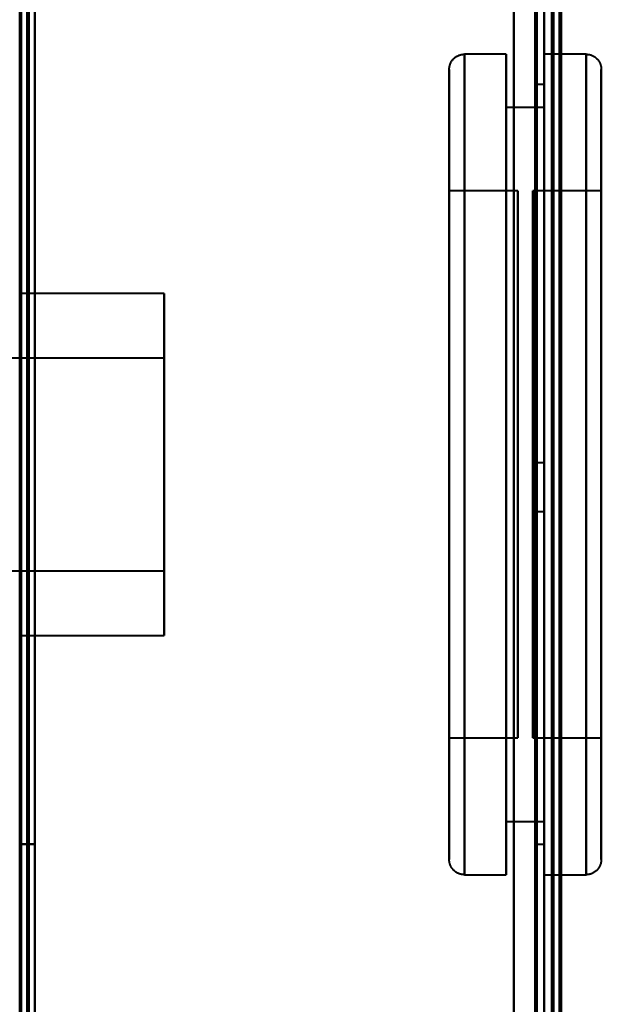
# Model space of a CAD drawing. Header units: millimetres. Extents: x -1087 to 1688, y -120 to 936.
# Tile 39 of 88: x -535 to -496, y 752 to 817. Entities that reach past the tile are written whole.
import ezdxf

# ---------------------------------------------------------------- set-up
doc = ezdxf.new("R2010")
doc.units = ezdxf.units.MM
doc.layers.add('G-IMPT', color=8, linetype='Continuous', lineweight=40)

# ---------------------------------------------------------------- blocks, each defined once
blk = doc.blocks.new('NEXA 400 CALQUES_dwg-748074-Arrière')
at = {"layer": 'G-IMPT'}
for p, q in [((-534.5, 862.272), (-534.5, 129.472)), ((-500, 827.772), (-500, 128.972)), ((-500, 129.472), (-500, 827.272)), ((-502.5, 814.872), (-505.25, 814.872)), ((-505.25, 814.872), (-505.25, 787.872)), ((-505.25, 814.872), (-505.25, 760.872)), ((-505.25, 787.872), (-505.25, 814.872)), ((-502.5, 814.872), (-502.5, 787.872)), ((-502.5, 787.872), (-502.5, 814.872)), ((-497.25, 814.872), (-500, 814.872)), ((-500, 787.872), (-500, 814.872)), ((-500, 814.872), (-500, 760.872)), ((-500, 814.872), (-500, 760.872)), ((-497.25, 760.872), (-497.25, 814.872)), ((-497.25, 760.872), (-497.25, 814.872)), ((-497.25, 814.872), (-497.25, 787.872)), ((-497.25, 814.872), (-497.25, 787.872)), ((-506.25, 813.872), (-506.25, 787.872)), ((-506.25, 787.872), (-506.25, 813.872)), ((-506.25, 761.872), (-506.25, 813.872)), ((-496.25, 787.872), (-496.25, 813.872)), ((-496.25, 813.872), (-496.25, 787.872)), ((-496.25, 813.872), (-496.25, 761.872)), ((-500, 812.872), (-500.5, 812.872)), ((-500.5, 812.872), (-500.5, 787.872)), ((-500.5, 787.872), (-500.5, 812.872)), ((-500, 812.872), (-500, 787.872)), ((-500, 787.872), (-500, 812.872)), ((-500, 811.372), (-502.5, 811.372)), ((-502.5, 811.372), (-502.5, 787.872)), ((-502.5, 787.872), (-502.5, 811.372)), ((-500, 811.372), (-500, 787.872)), ((-500, 787.872), (-500, 811.372)), ((-501.75, 805.872), (-506.25, 805.872)), ((-506.25, 805.872), (-506.25, 787.872)), ((-506.25, 769.872), (-506.25, 805.872)), ((-506.25, 769.872), (-506.25, 805.872)), ((-501.75, 805.872), (-501.75, 769.872)), ((-501.75, 805.872), (-501.75, 769.872)), ((-501.75, 787.872), (-501.75, 805.872)), ((-496.25, 805.872), (-500.75, 805.872)), ((-500.75, 787.872), (-500.75, 805.872)), ((-500.75, 805.872), (-500.75, 787.872)), ((-496.25, 787.872), (-496.25, 805.872)), ((-496.25, 805.872), (-496.25, 787.872)), ((-525, 799.122), (-534.5, 799.122)), ((-534.5, 787.872), (-534.5, 799.122)), ((-534.5, 799.122), (-534.5, 776.622)), ((-534.5, 799.122), (-534.5, 776.622)), ((-525, 776.622), (-525, 799.122)), ((-525, 776.622), (-525, 799.122)), ((-525, 799.122), (-525, 787.872)), ((-525, 794.872), (-566, 794.872)), ((-525, 787.872), (-525, 794.872)), ((-525, 794.872), (-525, 787.872)), ((-534.5, 776.622), (-534.5, 787.872)), ((-534.5, 776.622), (-534.5, 787.872)), ((-525, 780.872), (-525, 787.872)), ((-525, 787.872), (-525, 780.872)), ((-525, 787.872), (-525, 776.622)), ((-525, 787.872), (-525, 776.622)), ((-506.25, 787.872), (-506.25, 769.872)), ((-506.25, 787.872), (-506.25, 769.872)), ((-506.25, 787.872), (-506.25, 761.872)), ((-506.25, 761.872), (-506.25, 787.872)), ((-505.25, 787.872), (-505.25, 760.872)), ((-505.25, 760.872), (-505.25, 787.872)), ((-502.5, 787.872), (-502.5, 760.872)), ((-502.5, 760.872), (-502.5, 787.872)), ((-502.5, 787.872), (-502.5, 764.372)), ((-502.5, 764.372), (-502.5, 787.872)), ((-501.75, 769.872), (-501.75, 787.872)), ((-501.75, 769.872), (-501.75, 787.872)), ((-500.75, 769.872), (-500.75, 787.872)), ((-500.75, 787.872), (-500.75, 769.872)), ((-500, 787.972), (-500.5, 787.972)), ((-500.5, 787.972), (-500.5, 786.372)), ((-500.5, 786.372), (-500.5, 787.972)), ((-500.5, 787.872), (-500.5, 762.872)), ((-500.5, 762.872), (-500.5, 787.872)), ((-500, 786.372), (-500, 787.972)), ((-500, 786.372), (-500, 787.972)), ((-500, 787.972), (-500, 784.772)), ((-500, 787.972), (-500, 784.772)), ((-500, 787.872), (-500, 764.372)), ((-500, 787.872), (-500, 762.872)), ((-500, 764.372), (-500, 787.872)), ((-500, 762.872), (-500, 787.872)), ((-500, 760.872), (-500, 787.872)), ((-500, 760.872), (-500, 787.872)), ((-497.25, 787.872), (-497.25, 760.872)), ((-496.25, 769.872), (-496.25, 787.872)), ((-496.25, 761.872), (-496.25, 787.872)), ((-496.25, 787.872), (-496.25, 769.872)), ((-496.25, 787.872), (-496.25, 761.872)), ((-500.5, 786.372), (-500.5, 784.772)), ((-500.5, 784.772), (-500.5, 786.372)), ((-500, 784.772), (-500, 786.372)), ((-500.5, 784.772), (-500, 784.772)), ((-566, 780.872), (-525, 780.872)), ((-534.5, 776.622), (-525, 776.622)), ((-506.25, 769.872), (-501.75, 769.872)), ((-500.75, 769.872), (-496.25, 769.872)), ((-502.5, 764.372), (-500, 764.372)), ((-500.5, 762.872), (-500, 762.872)), ((-505.25, 760.872), (-502.5, 760.872)), ((-500, 760.872), (-497.25, 760.872))]:
    blk.add_line(p, q, dxfattribs=at)
at = {"layer": 'G-IMPT', "flags": 128}
for points in [[(-534.5, 128.972), (-534.5, 312.422), (-534.5, 495.872), (-534.5, 679.322), (-534.5, 862.772)], [(-534.4, 862.772), (-534.4, 679.322), (-534.4, 495.872), (-534.4, 312.422), (-534.4, 128.972)], [(-534.4, 862.772), (-534.4, 679.322), (-534.4, 495.872), (-534.4, 312.422), (-534.4, 128.972)], [(-534.4, 128.972), (-534.4, 312.422), (-534.4, 495.872), (-534.4, 679.322), (-534.4, 862.772)], [(-534.5, 129.472), (-534.5, 312.672), (-534.5, 495.872), (-534.5, 679.072), (-534.5, 862.272)], [(-534.5, 862.272), (-534.5, 679.072), (-534.5, 495.872), (-534.5, 312.672), (-534.5, 129.472)], [(-534.5, 129.472), (-534.5, 312.672), (-534.5, 495.872), (-534.5, 679.072), (-534.5, 862.272)], [(-534.5, 862.272), (-534.5, 679.072), (-534.5, 495.872), (-534.5, 312.672), (-534.5, 129.472)], [(-534.5, 862.272), (-534.5, 679.072), (-534.5, 495.872), (-534.5, 312.672), (-534.5, 129.472)], [(-534, 862.272), (-534, 679.072), (-534, 495.872), (-534, 312.672), (-534, 129.472)], [(-534, 862.272), (-534, 679.072), (-534, 495.872), (-534, 312.672), (-534, 129.472)], [(-534, 129.472), (-534, 312.672), (-534, 495.872), (-534, 679.072), (-534, 862.272)], [(-533.9, 129.472), (-533.9, 312.672), (-533.9, 495.872), (-533.9, 679.072), (-533.9, 862.272)], [(-533.9, 862.272), (-533.9, 679.072), (-533.9, 495.872), (-533.9, 312.672), (-533.9, 129.472)], [(-533.9, 129.472), (-533.9, 312.672), (-533.9, 495.872), (-533.9, 679.072), (-533.9, 862.272)], [(-534.5, 735.672), (-534.5, 758.697), (-534.5, 781.722), (-534.5, 804.747), (-534.5, 827.772)], [(-534.5, 827.772), (-534.5, 653.072), (-534.5, 478.372), (-534.5, 303.672), (-534.5, 128.972)], [(-534.4, 128.972), (-534.4, 303.672), (-534.4, 478.372), (-534.4, 653.072), (-534.4, 827.772)], [(-534.4, 827.772), (-534.4, 653.072), (-534.4, 478.372), (-534.4, 303.672), (-534.4, 128.972)], [(-534.4, 827.772), (-534.4, 804.747), (-534.4, 781.722), (-534.4, 758.697), (-534.4, 735.672)], [(-534.4, 128.972), (-534.4, 303.672), (-534.4, 478.372), (-534.4, 653.072), (-534.4, 827.772)], [(-534.4, 827.772), (-534.4, 804.747), (-534.4, 781.722), (-534.4, 758.697), (-534.4, 735.672)], [(-534.4, 735.672), (-534.4, 758.697), (-534.4, 781.722), (-534.4, 804.747), (-534.4, 827.772)], [(-502, 827.772), (-502, 653.072), (-502, 478.372), (-502, 303.672), (-502, 128.972)], [(-502, 128.972), (-502, 303.672), (-502, 478.372), (-502, 653.072), (-502, 827.772)], [(-502, 128.972), (-502, 303.672), (-502, 478.372), (-502, 653.072), (-502, 827.772)], [(-502, 827.772), (-502, 653.072), (-502, 478.372), (-502, 303.672), (-502, 128.972)], [(-500, 827.772), (-500, 653.072), (-500, 478.372), (-500, 303.672), (-500, 128.972)], [(-500, 128.972), (-500, 303.672), (-500, 478.372), (-500, 653.072), (-500, 827.772)], [(-499.5, 827.772), (-499.5, 653.072), (-499.5, 478.372), (-499.5, 303.672), (-499.5, 128.972)], [(-499.4, 128.972), (-499.4, 303.672), (-499.4, 478.372), (-499.4, 653.072), (-499.4, 827.772)], [(-499.4, 827.772), (-499.4, 653.072), (-499.4, 478.372), (-499.4, 303.672), (-499.4, 128.972)], [(-499.4, 128.972), (-499.4, 303.672), (-499.4, 478.372), (-499.4, 653.072), (-499.4, 827.772)], [(-533.5, 129.472), (-533.5, 303.922), (-533.5, 478.372), (-533.5, 652.822), (-533.5, 827.272)], [(-533.5, 827.272), (-533.5, 652.822), (-533.5, 478.372), (-533.5, 303.922), (-533.5, 129.472)], [(-533.5, 129.472), (-533.5, 303.922), (-533.5, 478.372), (-533.5, 652.822), (-533.5, 827.272)], [(-533.5, 827.272), (-533.5, 804.372), (-533.5, 781.472), (-533.5, 758.572), (-533.5, 735.672)], [(-533.5, 827.272), (-533.5, 652.822), (-533.5, 478.372), (-533.5, 303.922), (-533.5, 129.472)], [(-533.5, 735.672), (-533.5, 758.572), (-533.5, 781.472), (-533.5, 804.372), (-533.5, 827.272)], [(-533.5, 827.272), (-533.5, 804.372), (-533.5, 781.472), (-533.5, 758.572), (-533.5, 735.672)], [(-533.5, 735.672), (-533.5, 758.572), (-533.5, 781.472), (-533.5, 804.372), (-533.5, 827.272)], [(-502, 827.272), (-502, 652.822), (-502, 478.372), (-502, 303.922), (-502, 129.472)], [(-502, 129.472), (-502, 303.922), (-502, 478.372), (-502, 652.822), (-502, 827.272)], [(-502, 129.472), (-502, 303.922), (-502, 478.372), (-502, 652.822), (-502, 827.272)], [(-502, 827.272), (-502, 652.822), (-502, 478.372), (-502, 303.922), (-502, 129.472)], [(-500.6, 827.272), (-500.6, 652.822), (-500.6, 478.372), (-500.6, 303.922), (-500.6, 129.472)], [(-500.6, 827.272), (-500.6, 652.822), (-500.6, 478.372), (-500.6, 303.922), (-500.6, 129.472)], [(-500.6, 129.472), (-500.6, 303.922), (-500.6, 478.372), (-500.6, 652.822), (-500.6, 827.272)], [(-500.6, 129.472), (-500.6, 303.922), (-500.6, 478.372), (-500.6, 652.822), (-500.6, 827.272)], [(-500.6, 129.472), (-500.6, 303.922), (-500.6, 478.372), (-500.6, 652.822), (-500.6, 827.272)], [(-500.6, 827.272), (-500.6, 652.822), (-500.6, 478.372), (-500.6, 303.922), (-500.6, 129.472)], [(-500.5, 129.472), (-500.5, 303.922), (-500.5, 478.372), (-500.5, 652.822), (-500.5, 827.272)], [(-500.5, 827.272), (-500.5, 652.822), (-500.5, 478.372), (-500.5, 303.922), (-500.5, 129.472)], [(-500, 827.272), (-500, 652.822), (-500, 478.372), (-500, 303.922), (-500, 129.472)], [(-500, 129.472), (-500, 303.922), (-500, 478.372), (-500, 652.822), (-500, 827.272)], [(-500, 129.472), (-500, 303.922), (-500, 478.372), (-500, 652.822), (-500, 827.272)], [(-500, 161.372), (-500, 327.847), (-500, 494.322), (-500, 660.797), (-500, 827.272)], [(-500, 827.272), (-500, 652.822), (-500, 478.372), (-500, 303.922), (-500, 129.472)], [(-500, 827.272), (-500, 660.797), (-500, 494.322), (-500, 327.847), (-500, 161.372)], [(-499.5, 827.272), (-499.5, 652.822), (-499.5, 478.372), (-499.5, 303.922), (-499.5, 129.472)], [(-499.5, 129.472), (-499.5, 303.922), (-499.5, 478.372), (-499.5, 652.822), (-499.5, 827.272)], [(-499.5, 129.472), (-499.5, 303.922), (-499.5, 478.372), (-499.5, 652.822), (-499.5, 827.272)], [(-499.5, 827.272), (-499.5, 652.822), (-499.5, 478.372), (-499.5, 303.922), (-499.5, 129.472)], [(-499.5, 129.472), (-499.5, 303.922), (-499.5, 478.372), (-499.5, 652.822), (-499.5, 827.272)], [(-499.5, 827.272), (-499.5, 652.822), (-499.5, 478.372), (-499.5, 303.922), (-499.5, 129.472)], [(-499, 129.372), (-499, 303.872), (-499, 478.372), (-499, 652.872), (-499, 827.372)], [(-499, 827.372), (-499, 652.872), (-499, 478.372), (-499, 303.872), (-499, 129.372)], [(-499, 827.272), (-499, 652.822), (-499, 478.372), (-499, 303.922), (-499, 129.472)], [(-499, 129.472), (-499, 303.922), (-499, 478.372), (-499, 652.822), (-499, 827.272)], [(-498.9, 161.372), (-498.9, 327.847), (-498.9, 494.322), (-498.9, 660.797), (-498.9, 827.272)], [(-498.9, 827.272), (-498.9, 660.797), (-498.9, 494.322), (-498.9, 327.847), (-498.9, 161.372)], [(-506.25, 813.872), (-506.249, 813.912), (-506.247, 813.952), (-506.243, 813.992), (-506.237, 814.032), (-506.23, 814.071), (-506.221, 814.11), (-506.211, 814.149), (-506.199, 814.187), (-506.186, 814.225), (-506.171, 814.262), (-506.155, 814.298), (-506.137, 814.334), (-506.118, 814.369), (-506.097, 814.403), (-506.075, 814.437), (-506.052, 814.469), (-506.028, 814.501), (-506.002, 814.532), (-505.975, 814.561), (-505.947, 814.59), (-505.917, 814.617), (-505.887, 814.643), (-505.856, 814.668), (-505.824, 814.691), (-505.79, 814.714), (-505.756, 814.735), (-505.721, 814.754), (-505.686, 814.772), (-505.649, 814.789), (-505.612, 814.804), (-505.575, 814.818), (-505.537, 814.83), (-505.498, 814.841), (-505.459, 814.85), (-505.42, 814.858), (-505.38, 814.864), (-505.341, 814.868), (-505.301, 814.871), (-505.261, 814.872), (-505.25, 814.872)], [(-497.25, 814.872), (-497.21, 814.872), (-497.17, 814.869), (-497.13, 814.865), (-497.091, 814.86), (-497.051, 814.852), (-497.012, 814.844), (-496.974, 814.833), (-496.935, 814.822), (-496.898, 814.808), (-496.861, 814.793), (-496.824, 814.777), (-496.788, 814.759), (-496.753, 814.74), (-496.719, 814.72), (-496.685, 814.698), (-496.653, 814.674), (-496.621, 814.65), (-496.591, 814.624), (-496.561, 814.597), (-496.533, 814.569), (-496.505, 814.54), (-496.479, 814.509), (-496.454, 814.478), (-496.431, 814.446), (-496.409, 814.413), (-496.388, 814.379), (-496.368, 814.344), (-496.35, 814.308), (-496.333, 814.272), (-496.318, 814.235), (-496.304, 814.197), (-496.292, 814.159), (-496.281, 814.12), (-496.272, 814.082), (-496.265, 814.042), (-496.259, 814.003), (-496.254, 813.963), (-496.251, 813.923), (-496.25, 813.883), (-496.25, 813.872)], [(-506.25, 761.872), (-506.25, 761.893), (-506.25, 761.955), (-506.25, 762.059), (-506.25, 762.204), (-506.25, 762.391), (-506.25, 762.618), (-506.25, 762.885), (-506.25, 763.192), (-506.25, 763.539), (-506.25, 763.925), (-506.25, 764.349), (-506.25, 764.81), (-506.25, 765.309), (-506.25, 765.844), (-506.25, 766.414), (-506.25, 767.018), (-506.25, 767.655), (-506.25, 768.325), (-506.25, 769.027), (-506.25, 769.758), (-506.25, 770.518), (-506.25, 771.306), (-506.25, 772.121), (-506.25, 772.961), (-506.25, 773.824), (-506.25, 774.711), (-506.25, 775.618), (-506.25, 776.545), (-506.25, 777.489), (-506.25, 778.451), (-506.25, 779.428), (-506.25, 780.418), (-506.25, 781.42), (-506.25, 782.432), (-506.25, 783.453), (-506.25, 784.481), (-506.25, 785.515), (-506.25, 786.552), (-506.25, 787.592), (-506.25, 788.631), (-506.25, 789.67), (-506.25, 790.706), (-506.25, 791.737), (-506.25, 792.762), (-506.25, 793.78), (-506.25, 794.787), (-506.25, 795.784), (-506.25, 796.768), (-506.25, 797.738), (-506.25, 798.692), (-506.25, 799.629), (-506.25, 800.547), (-506.25, 801.445), (-506.25, 802.32), (-506.25, 803.173), (-506.25, 804.002), (-506.25, 804.804), (-506.25, 805.58), (-506.25, 806.327), (-506.25, 807.045), (-506.25, 807.731), (-506.25, 808.387), (-506.25, 809.009), (-506.25, 809.598), (-506.25, 810.151), (-506.25, 810.67), (-506.25, 811.151), (-506.25, 811.596), (-506.25, 812.002), (-506.25, 812.37), (-506.25, 812.699), (-506.25, 812.988), (-506.25, 813.237), (-506.25, 813.445), (-506.25, 813.612), (-506.25, 813.738), (-506.25, 813.823), (-506.25, 813.866), (-506.25, 813.872)], [(-506.25, 813.872), (-506.25, 813.852), (-506.25, 813.789), (-506.25, 813.685), (-506.25, 813.54), (-506.25, 813.354), (-506.25, 813.127), (-506.25, 812.86), (-506.25, 812.552), (-506.25, 812.206), (-506.25, 811.82), (-506.25, 811.396), (-506.25, 810.934), (-506.25, 810.436), (-506.25, 809.901), (-506.25, 809.331), (-506.25, 808.727), (-506.25, 808.089), (-506.25, 807.419), (-506.25, 806.718), (-506.25, 805.987), (-506.25, 805.226), (-506.25, 804.438), (-506.25, 803.624), (-506.25, 802.784), (-506.25, 801.92), (-506.25, 801.034), (-506.25, 800.127), (-506.25, 799.2), (-506.25, 798.255), (-506.25, 797.294), (-506.25, 796.317), (-506.25, 795.327), (-506.25, 794.325), (-506.25, 793.313), (-506.25, 792.291), (-506.25, 791.263), (-506.25, 790.23), (-506.25, 789.192), (-506.25, 788.153), (-506.25, 787.113), (-506.25, 786.074), (-506.25, 785.039), (-506.25, 784.007), (-506.25, 782.982), (-506.25, 781.965), (-506.25, 780.957), (-506.25, 779.96), (-506.25, 778.976), (-506.25, 778.007), (-506.25, 777.052), (-506.25, 776.116), (-506.25, 775.198), (-506.25, 774.3), (-506.25, 773.424), (-506.25, 772.571), (-506.25, 771.743), (-506.25, 770.94), (-506.25, 770.165), (-506.25, 769.418), (-506.25, 768.7), (-506.25, 768.013), (-506.25, 767.358), (-506.25, 766.736), (-506.25, 766.147), (-506.25, 765.593), (-506.25, 765.075), (-506.25, 764.593), (-506.25, 764.149), (-506.25, 763.742), (-506.25, 763.375), (-506.25, 763.046), (-506.25, 762.757), (-506.25, 762.508), (-506.25, 762.3), (-506.25, 762.132), (-506.25, 762.006), (-506.25, 761.922), (-506.25, 761.878), (-506.25, 761.872)], [(-496.25, 813.872), (-496.25, 813.852), (-496.25, 813.789), (-496.25, 813.685), (-496.25, 813.54), (-496.25, 813.354), (-496.25, 813.127), (-496.25, 812.86), (-496.25, 812.552), (-496.25, 812.206), (-496.25, 811.82), (-496.25, 811.396), (-496.25, 810.934), (-496.25, 810.436), (-496.25, 809.901), (-496.25, 809.331), (-496.25, 808.727), (-496.25, 808.089), (-496.25, 807.419), (-496.25, 806.718), (-496.25, 805.987), (-496.25, 805.226), (-496.25, 804.438), (-496.25, 803.624), (-496.25, 802.784), (-496.25, 801.92), (-496.25, 801.034), (-496.25, 800.127), (-496.25, 799.2), (-496.25, 798.255), (-496.25, 797.294), (-496.25, 796.317), (-496.25, 795.327), (-496.25, 794.325), (-496.25, 793.313), (-496.25, 792.291), (-496.25, 791.263), (-496.25, 790.23), (-496.25, 789.192), (-496.25, 788.153), (-496.25, 787.113), (-496.25, 786.074), (-496.25, 785.039), (-496.25, 784.007), (-496.25, 782.982), (-496.25, 781.965), (-496.25, 780.957), (-496.25, 779.96), (-496.25, 778.976), (-496.25, 778.007), (-496.25, 777.052), (-496.25, 776.116), (-496.25, 775.198), (-496.25, 774.3), (-496.25, 773.424), (-496.25, 772.571), (-496.25, 771.743), (-496.25, 770.94), (-496.25, 770.165), (-496.25, 769.418), (-496.25, 768.7), (-496.25, 768.013), (-496.25, 767.358), (-496.25, 766.736), (-496.25, 766.147), (-496.25, 765.593), (-496.25, 765.075), (-496.25, 764.593), (-496.25, 764.149), (-496.25, 763.742), (-496.25, 763.375), (-496.25, 763.046), (-496.25, 762.757), (-496.25, 762.508), (-496.25, 762.3), (-496.25, 762.132), (-496.25, 762.006), (-496.25, 761.922), (-496.25, 761.878), (-496.25, 761.872)], [(-496.25, 761.872), (-496.25, 761.893), (-496.25, 761.955), (-496.25, 762.059), (-496.25, 762.204), (-496.25, 762.391), (-496.25, 762.618), (-496.25, 762.885), (-496.25, 763.192), (-496.25, 763.539), (-496.25, 763.925), (-496.25, 764.349), (-496.25, 764.81), (-496.25, 765.309), (-496.25, 765.844), (-496.25, 766.414), (-496.25, 767.018), (-496.25, 767.655), (-496.25, 768.325), (-496.25, 769.027), (-496.25, 769.758), (-496.25, 770.518), (-496.25, 771.306), (-496.25, 772.121), (-496.25, 772.961), (-496.25, 773.824), (-496.25, 774.711), (-496.25, 775.618), (-496.25, 776.545), (-496.25, 777.489), (-496.25, 778.451), (-496.25, 779.428), (-496.25, 780.418), (-496.25, 781.42), (-496.25, 782.432), (-496.25, 783.453), (-496.25, 784.481), (-496.25, 785.515), (-496.25, 786.552), (-496.25, 787.592), (-496.25, 788.631), (-496.25, 789.67), (-496.25, 790.706), (-496.25, 791.737), (-496.25, 792.762), (-496.25, 793.78), (-496.25, 794.787), (-496.25, 795.784), (-496.25, 796.768), (-496.25, 797.738), (-496.25, 798.692), (-496.25, 799.629), (-496.25, 800.547), (-496.25, 801.445), (-496.25, 802.32), (-496.25, 803.173), (-496.25, 804.002), (-496.25, 804.804), (-496.25, 805.58), (-496.25, 806.327), (-496.25, 807.045), (-496.25, 807.731), (-496.25, 808.387), (-496.25, 809.009), (-496.25, 809.598), (-496.25, 810.151), (-496.25, 810.67), (-496.25, 811.151), (-496.25, 811.596), (-496.25, 812.002), (-496.25, 812.37), (-496.25, 812.699), (-496.25, 812.988), (-496.25, 813.237), (-496.25, 813.445), (-496.25, 813.612), (-496.25, 813.738), (-496.25, 813.823), (-496.25, 813.866), (-496.25, 813.872)], [(-534.5, 642.872), (-534.5, 672.872), (-534.5, 702.872), (-534.5, 732.872), (-534.5, 762.872)], [(-534.5, 762.872), (-534.25, 762.872), (-534, 762.872), (-533.75, 762.872), (-533.5, 762.872)], [(-533.5, 762.872), (-533.75, 762.872), (-534, 762.872), (-534.25, 762.872), (-534.5, 762.872)], [(-534.5, 762.872), (-534.25, 762.872), (-534, 762.872), (-533.75, 762.872), (-533.5, 762.872)], [(-533.5, 762.872), (-533.75, 762.872), (-534, 762.872), (-534.25, 762.872), (-534.5, 762.872)], [(-534.5, 762.872), (-534.5, 732.872), (-534.5, 702.872), (-534.5, 672.872), (-534.5, 642.872)], [(-534.5, 642.872), (-534.5, 672.872), (-534.5, 702.872), (-534.5, 732.872), (-534.5, 762.872)], [(-534.5, 762.872), (-534.5, 732.872), (-534.5, 702.872), (-534.5, 672.872), (-534.5, 642.872)], [(-533.5, 762.872), (-533.5, 732.872), (-533.5, 702.872), (-533.5, 672.872), (-533.5, 642.872)], [(-533.5, 642.872), (-533.5, 672.872), (-533.5, 702.872), (-533.5, 732.872), (-533.5, 762.872)], [(-533.5, 762.872), (-533.5, 732.872), (-533.5, 702.872), (-533.5, 672.872), (-533.5, 642.872)], [(-533.5, 642.872), (-533.5, 672.872), (-533.5, 702.872), (-533.5, 732.872), (-533.5, 762.872)], [(-505.25, 760.872), (-505.29, 760.873), (-505.33, 760.876), (-505.37, 760.879), (-505.409, 760.885), (-505.449, 760.892), (-505.488, 760.901), (-505.526, 760.911), (-505.565, 760.923), (-505.602, 760.936), (-505.639, 760.951), (-505.676, 760.968), (-505.712, 760.985), (-505.747, 761.004), (-505.781, 761.025), (-505.815, 761.047), (-505.847, 761.07), (-505.879, 761.095), (-505.909, 761.12), (-505.939, 761.147), (-505.967, 761.176), (-505.995, 761.205), (-506.021, 761.235), (-506.046, 761.266), (-506.069, 761.299), (-506.091, 761.332), (-506.112, 761.366), (-506.132, 761.401), (-506.15, 761.437), (-506.167, 761.473), (-506.182, 761.51), (-506.196, 761.548), (-506.208, 761.586), (-506.219, 761.624), (-506.228, 761.663), (-506.235, 761.702), (-506.241, 761.742), (-506.246, 761.782), (-506.249, 761.822), (-506.25, 761.862), (-506.25, 761.872)], [(-496.25, 761.872), (-496.251, 761.832), (-496.253, 761.792), (-496.257, 761.753), (-496.263, 761.713), (-496.27, 761.674), (-496.279, 761.635), (-496.289, 761.596), (-496.301, 761.558), (-496.314, 761.52), (-496.329, 761.483), (-496.345, 761.446), (-496.363, 761.411), (-496.382, 761.375), (-496.403, 761.341), (-496.425, 761.308), (-496.448, 761.275), (-496.472, 761.244), (-496.498, 761.213), (-496.525, 761.183), (-496.553, 761.155), (-496.583, 761.128), (-496.613, 761.102), (-496.644, 761.077), (-496.676, 761.053), (-496.71, 761.031), (-496.744, 761.01), (-496.779, 760.99), (-496.814, 760.972), (-496.851, 760.956), (-496.888, 760.94), (-496.925, 760.927), (-496.963, 760.914), (-497.002, 760.904), (-497.041, 760.894), (-497.08, 760.887), (-497.12, 760.881), (-497.159, 760.876), (-497.199, 760.874), (-497.239, 760.872), (-497.25, 760.872)]]:
    blk.add_lwpolyline(points, dxfattribs=at)

msp = doc.modelspace()

# ---------------------------------------------------------------- block references
at = {"layer": 'G-IMPT'}
msp.add_blockref('NEXA 400 CALQUES_dwg-748074-Arrière', (0, 0), dxfattribs=at)

doc.saveas('drawing.dxf')
